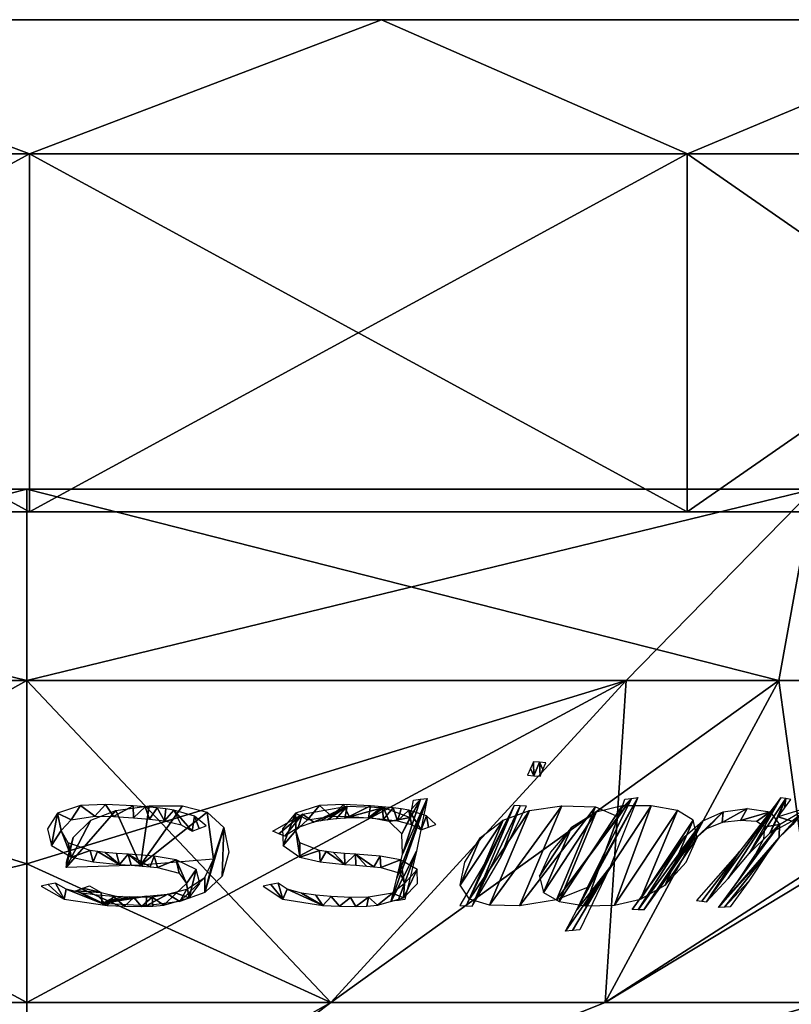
# Model space of a CAD drawing. Header units: millimetres. Extents: x -96 to 96, y -8 to 346.
# Tile 21 of 27: x 0 to 34, y 127 to 171. Entities that reach past the tile are written whole.
import ezdxf

# ---------------------------------------------------------------- set-up
doc = ezdxf.new("R2010")
doc.units = ezdxf.units.MM
doc.header["$LTSCALE"] = 65.185185
for name, color, linetype in [('340', 7, 'CONTINUOUS'), ('343', 7, 'CONTINUOUS'), ('344', 7, 'CONTINUOUS'), ('350', 7, 'CONTINUOUS'), ('352', 7, 'CONTINUOUS'), ('356', 7, 'CONTINUOUS'), ('368', 7, 'CONTINUOUS'), ('369', 7, 'CONTINUOUS'), ('370', 7, 'CONTINUOUS'), ('371', 7, 'CONTINUOUS'), ('375', 7, 'CONTINUOUS'), ('378', 7, 'CONTINUOUS'), ('379', 7, 'CONTINUOUS'), ('380', 7, 'CONTINUOUS'), ('381', 7, 'CONTINUOUS'), ('404', 7, 'CONTINUOUS'), ('405', 7, 'CONTINUOUS'), ('406', 7, 'CONTINUOUS'), ('407', 7, 'CONTINUOUS'), ('435', 7, 'CONTINUOUS'), ('436', 7, 'CONTINUOUS'), ('437', 7, 'CONTINUOUS'), ('438', 7, 'CONTINUOUS'), ('439', 7, 'CONTINUOUS'), ('440', 7, 'CONTINUOUS'), ('441', 7, 'CONTINUOUS'), ('442', 7, 'CONTINUOUS'), ('443', 7, 'CONTINUOUS'), ('444', 7, 'CONTINUOUS')]:
    doc.layers.add(name, color=color, linetype=linetype)

msp = doc.modelspace()

# ---------------------------------------------------------------- linework, layer by layer
at = {"layer": '340', "color": 7, "linetype": 'Continuous'}
for points in [[(-29.353, 165.469, 58.221), (-29.343, 165.469, 58.318), (0.116, 165.469, 65.203), (-29.353, 165.469, 58.221)], [(0.117, 165.469, -65.197), (-29.343, 165.469, -58.312), (-29.352, 165.469, -58.216), (0.117, 165.469, -65.197)], [(-29.343, 165.469, 58.318), (0.116, 165.469, 65.283), (0.116, 165.469, 65.203), (-29.343, 165.469, 58.318)], [(0.116, 165.469, -65.278), (-29.343, 165.469, -58.312), (0.117, 165.469, -65.197), (0.116, 165.469, -65.278)], [(0.116, 165.469, 65.283), (29.55, 165.469, 58.212), (0.116, 165.469, 65.203), (0.116, 165.469, 65.283)], [(0.116, 165.469, 65.203), (29.55, 165.469, 58.212), (29.56, 165.469, 58.116), (0.116, 165.469, 65.203)], [(29.55, 165.469, -58.207), (0.116, 165.469, -65.278), (0.117, 165.469, -65.197), (29.55, 165.469, -58.207)], [(29.561, 165.469, -58.11), (29.55, 165.469, -58.207), (0.117, 165.469, -65.197), (29.561, 165.469, -58.11)], [(29.55, 165.469, 58.212), (52.627, 165.469, 38.63), (29.56, 165.469, 58.116), (29.55, 165.469, 58.212)], [(52.627, 165.469, -38.624), (29.55, 165.469, -58.207), (29.561, 165.469, -58.11), (52.627, 165.469, -38.624)], [(52.627, 165.469, 38.63), (52.627, 165.469, 38.492), (29.56, 165.469, 58.116), (52.627, 165.469, 38.63)], [(52.627, 165.469, -38.487), (52.627, 165.469, -38.624), (29.561, 165.469, -58.11), (52.627, 165.469, -38.487)]]:
    msp.add_3dface(points, dxfattribs=at)
at = {"layer": '343', "color": 7, "linetype": 'Continuous'}
for points in [[(0.117, 165.469, -65.197), (-29.352, 165.469, -58.216), (-15.873, 171.469, -63.235), (0.117, 165.469, -65.197)], [(15.879, 171.469, -63.234), (0.117, 165.469, -65.197), (-15.873, 171.469, -63.235), (15.879, 171.469, -63.234)], [(29.561, 165.469, -58.11), (0.117, 165.469, -65.197), (15.879, 171.469, -63.234), (29.561, 165.469, -58.11)], [(43.865, 171.469, -48.235), (29.561, 165.469, -58.11), (15.879, 171.469, -63.234), (43.865, 171.469, -48.235)], [(52.627, 165.469, -38.487), (29.561, 165.469, -58.11), (43.865, 171.469, -48.235), (52.627, 165.469, -38.487)]]:
    msp.add_3dface(points, dxfattribs=at)
at = {"layer": '344', "color": 7, "linetype": 'Continuous'}
for points in [[(-29.353, 165.469, 58.221), (0.116, 165.469, 65.203), (-15.873, 171.469, 63.241), (-29.353, 165.469, 58.221)], [(-15.873, 171.469, 63.241), (0.116, 165.469, 65.203), (15.879, 171.469, 63.24), (-15.873, 171.469, 63.241)], [(0.116, 165.469, 65.203), (29.56, 165.469, 58.116), (15.879, 171.469, 63.24), (0.116, 165.469, 65.203)], [(15.879, 171.469, 63.24), (29.56, 165.469, 58.116), (43.865, 171.469, 48.24), (15.879, 171.469, 63.24)], [(29.56, 165.469, 58.116), (52.627, 165.469, 38.492), (43.865, 171.469, 48.24), (29.56, 165.469, 58.116)]]:
    msp.add_3dface(points, dxfattribs=at)
at = {"layer": '350', "color": 7, "linetype": 'Continuous'}
for points in [[(0.116, 165.469, 65.283), (-29.343, 165.469, 58.318), (0.116, 149.469, 65.284), (0.116, 165.469, 65.283)], [(0.116, 149.469, 65.284), (-29.343, 165.469, 58.318), (-29.34, 149.469, 58.319), (0.116, 149.469, 65.284)], [(29.55, 165.469, 58.212), (0.116, 165.469, 65.283), (29.548, 149.469, 58.214), (29.55, 165.469, 58.212)], [(29.548, 149.469, 58.214), (0.116, 165.469, 65.283), (0.116, 149.469, 65.284), (29.548, 149.469, 58.214)], [(52.627, 149.469, 38.63), (29.55, 165.469, 58.212), (29.548, 149.469, 58.214), (52.627, 149.469, 38.63)], [(52.627, 165.469, 38.63), (29.55, 165.469, 58.212), (52.627, 149.469, 38.63), (52.627, 165.469, 38.63)]]:
    msp.add_3dface(points, dxfattribs=at)
at = {"layer": '352', "color": 7, "linetype": 'Continuous'}
for points in [[(-29.343, 165.469, -58.312), (0.116, 165.469, -65.278), (-29.34, 149.469, -58.313), (-29.343, 165.469, -58.312)], [(-29.34, 149.469, -58.313), (0.116, 165.469, -65.278), (0.116, 149.469, -65.278), (-29.34, 149.469, -58.313)], [(0.116, 165.469, -65.278), (29.55, 165.469, -58.207), (0.116, 149.469, -65.278), (0.116, 165.469, -65.278)], [(0.116, 149.469, -65.278), (29.55, 165.469, -58.207), (29.548, 149.469, -58.208), (0.116, 149.469, -65.278)], [(29.55, 165.469, -58.207), (52.627, 165.469, -38.624), (29.548, 149.469, -58.208), (29.55, 165.469, -58.207)], [(52.627, 165.469, -38.624), (52.627, 149.469, -38.624), (29.548, 149.469, -58.208), (52.627, 165.469, -38.624)]]:
    msp.add_3dface(points, dxfattribs=at)
at = {"layer": '356', "color": 7, "linetype": 'Continuous'}
for points in [[(26.25, 165.469, -26.967), (25, 165.469, -28.217), (23.75, 165.469, -26.967), (26.25, 165.469, -26.967)], [(25, 165.469, -25.717), (26.25, 165.469, -26.967), (23.75, 165.469, -26.967), (25, 165.469, -25.717)]]:
    msp.add_3dface(points, dxfattribs=at)
at = {"layer": '368', "color": 7, "linetype": 'Continuous'}
for points in [[(5.25, 165.469, 42.004), (6.5, 165.469, 43.253), (7.75, 165.469, 42.003), (5.25, 165.469, 42.004)], [(6.5, 165.469, 40.753), (5.25, 165.469, 42.004), (7.75, 165.469, 42.003), (6.5, 165.469, 40.753)]]:
    msp.add_3dface(points, dxfattribs=at)
at = {"layer": '369', "color": 7, "linetype": 'Continuous'}
for points in [[(14.75, 165.469, -37.998), (16, 165.469, -36.747), (17.25, 165.469, -37.997), (14.75, 165.469, -37.998)], [(16, 165.469, -39.247), (14.75, 165.469, -37.998), (17.25, 165.469, -37.997), (16, 165.469, -39.247)]]:
    msp.add_3dface(points, dxfattribs=at)
at = {"layer": '370', "color": 7, "linetype": 'Continuous'}
for points in [[(16, 165.469, -16.748), (17.25, 165.469, -17.997), (14.75, 165.469, -17.997), (16, 165.469, -16.748)], [(14.75, 165.469, -17.997), (17.25, 165.469, -17.997), (16, 165.469, -19.247), (14.75, 165.469, -17.997)]]:
    msp.add_3dface(points, dxfattribs=at)
at = {"layer": '371', "color": 7, "linetype": 'Continuous'}
for points in [[(30.079, 165.469, -44.498), (28.43, 165.469, -46.147), (26.781, 165.469, -44.497), (30.079, 165.469, -44.498)], [(28.43, 165.469, -42.847), (30.079, 165.469, -44.498), (26.781, 165.469, -44.497), (28.43, 165.469, -42.847)]]:
    msp.add_3dface(points, dxfattribs=at)
at = {"layer": '375', "color": 7, "linetype": 'Continuous'}
for points in [[(7.782, 165.469, -9.027), (6.53, 165.469, -7.777), (9.03, 165.469, -7.777), (7.782, 165.469, -9.027)], [(9.03, 165.469, -7.777), (6.53, 165.469, -7.777), (7.782, 165.469, -6.528), (9.03, 165.469, -7.777)]]:
    msp.add_3dface(points, dxfattribs=at)
at = {"layer": '378', "color": 7, "linetype": 'Continuous'}
for points in [[(0, 141.926, -61.586), (-25.887, 127.521, -35.628), (-33.656, 141.926, -51.577), (0, 141.926, -61.586)], [(-25.887, 127.521, 35.634), (0, 127.521, 44.045), (-26.747, 141.926, 55.481), (-25.887, 127.521, 35.634)], [(-26.747, 141.926, 55.481), (0, 127.521, 44.045), (0, 133.714, 53.647), (-26.747, 141.926, 55.481)], [(0, 141.926, 61.592), (-26.747, 141.926, 55.481), (0, 133.714, 53.647), (0, 141.926, 61.592)], [(0, 133.714, -53.641), (-25.887, 127.521, -35.628), (0, 141.926, -61.586), (0, 133.714, -53.641)], [(0, 127.521, -44.039), (-25.887, 127.521, -35.628), (0, 133.714, -53.641), (0, 127.521, -44.039)]]:
    msp.add_3dface(points, dxfattribs=at)
at = {"layer": '379', "color": 7, "linetype": 'Continuous'}
for points in [[(0, 127.521, -44.039), (0, 133.714, -53.641), (26.827, 141.926, -55.437), (0, 127.521, -44.039)], [(0, 127.521, -44.039), (26.827, 141.926, -55.437), (13.61, 127.521, -41.884), (0, 127.521, -44.039)], [(0, 133.714, -53.641), (0, 141.926, -61.586), (26.827, 141.926, -55.437), (0, 133.714, -53.641)], [(0, 141.926, 61.592), (0, 133.714, 53.647), (13.61, 127.521, 41.889), (0, 141.926, 61.592)], [(0, 141.926, 61.592), (13.61, 127.521, 41.889), (33.656, 141.926, 51.583), (0, 141.926, 61.592)], [(13.61, 127.521, -41.884), (26.827, 141.926, -55.437), (25.887, 127.521, -35.628), (13.61, 127.521, -41.884)], [(13.61, 127.521, 41.889), (25.887, 127.521, 35.634), (33.656, 141.926, 51.583), (13.61, 127.521, 41.889)], [(48.295, 141.926, -38.217), (49.756, 141.926, -36.295), (25.887, 127.521, -35.628), (48.295, 141.926, -38.217)], [(25.887, 127.521, -35.628), (49.756, 141.926, -36.295), (35.631, 127.521, -25.884), (25.887, 127.521, -35.628)], [(26.827, 141.926, -55.437), (48.295, 141.926, -38.217), (25.887, 127.521, -35.628), (26.827, 141.926, -55.437)], [(25.887, 127.521, 35.634), (35.631, 127.521, 25.89), (33.656, 141.926, 51.583), (25.887, 127.521, 35.634)], [(33.656, 141.926, 51.583), (35.631, 127.521, 25.89), (56.411, 141.926, 24.722), (33.656, 141.926, 51.583)], [(0, 133.714, 53.647), (0, 127.521, 44.045), (13.61, 127.521, 41.889), (0, 133.714, 53.647)]]:
    msp.add_3dface(points, dxfattribs=at)
at = {"layer": '380', "color": 7, "linetype": 'Continuous'}
for points in [[(0, 150.469, 0.003), (-35.202, 150.469, -53.945), (-54.669, 150.469, -24.052), (0, 150.469, 0.003)], [(0, 150.469, -64.414), (-35.202, 150.469, -53.945), (0, 150.469, 0.003), (0, 150.469, -64.414)], [(35.202, 150.469, -53.945), (0, 150.469, -64.414), (54.669, 150.469, -24.052), (35.202, 150.469, -53.945)], [(54.669, 150.469, -24.052), (0, 150.469, -64.414), (0, 150.469, 0.003), (54.669, 150.469, -24.052)]]:
    msp.add_3dface(points, dxfattribs=at)
at = {"layer": '381', "color": 7, "linetype": 'Continuous'}
for points in [[(-35.202, 150.469, 53.951), (0, 150.469, 64.42), (-54.669, 150.469, 24.058), (-35.202, 150.469, 53.951)], [(-54.669, 150.469, 24.058), (0, 150.469, 64.42), (0, 150.469, 0.003), (-54.669, 150.469, 24.058)], [(0, 150.469, 64.42), (35.202, 150.469, 53.951), (0, 150.469, 0.003), (0, 150.469, 64.42)], [(0, 150.469, 0.003), (35.202, 150.469, 53.951), (54.669, 150.469, 24.058), (0, 150.469, 0.003)]]:
    msp.add_3dface(points, dxfattribs=at)
at = {"layer": '404', "color": 7, "linetype": 'Continuous'}
for points in [[(13.61, 127.521, 41.889), (0, 127.521, 44.045), (0, 117.246, 0.003), (13.61, 127.521, 41.889)], [(0, 117.246, 0.003), (0, 127.521, 44.045), (0, 119.849, 22.615), (0, 117.246, 0.003)], [(0, 127.521, -44.039), (13.61, 127.521, -41.884), (0, 119.849, -22.609), (0, 127.521, -44.039)], [(13.61, 127.521, -41.884), (25.887, 127.521, -35.628), (0, 117.246, 0.003), (13.61, 127.521, -41.884)], [(0, 119.849, -22.609), (13.61, 127.521, -41.884), (0, 117.246, 0.003), (0, 119.849, -22.609)], [(25.887, 127.521, -35.628), (35.631, 127.521, -25.884), (0, 117.246, 0.003), (25.887, 127.521, -35.628)], [(35.631, 127.521, -25.884), (41.887, 127.521, -13.607), (0, 117.246, 0.003), (35.631, 127.521, -25.884)], [(41.887, 127.521, -13.607), (44.042, 127.521, 0.003), (0, 117.246, 0.003), (41.887, 127.521, -13.607)], [(44.042, 127.521, 0.003), (41.887, 127.521, 13.613), (0, 117.246, 0.003), (44.042, 127.521, 0.003)], [(41.887, 127.521, 13.613), (35.631, 127.521, 25.89), (0, 117.246, 0.003), (41.887, 127.521, 13.613)], [(35.631, 127.521, 25.89), (25.887, 127.521, 35.634), (0, 117.246, 0.003), (35.631, 127.521, 25.89)], [(25.887, 127.521, 35.634), (13.61, 127.521, 41.889), (0, 117.246, 0.003), (25.887, 127.521, 35.634)]]:
    msp.add_3dface(points, dxfattribs=at)
at = {"layer": '405', "color": 7, "linetype": 'Continuous'}
for points in [[(-25.887, 127.521, 35.634), (-41.887, 127.521, 13.613), (0, 117.246, 0.003), (-25.887, 127.521, 35.634)], [(-41.887, 127.521, 13.613), (-41.887, 127.521, -13.607), (0, 117.246, 0.003), (-41.887, 127.521, 13.613)], [(-41.887, 127.521, -13.607), (-25.887, 127.521, -35.628), (0, 117.246, 0.003), (-41.887, 127.521, -13.607)], [(0, 127.521, 44.045), (-25.887, 127.521, 35.634), (0, 119.849, 22.615), (0, 127.521, 44.045)], [(-25.887, 127.521, 35.634), (0, 117.246, 0.003), (0, 119.849, 22.615), (-25.887, 127.521, 35.634)], [(-25.887, 127.521, -35.628), (0, 127.521, -44.039), (0, 117.246, 0.003), (-25.887, 127.521, -35.628)], [(0, 127.521, -44.039), (0, 119.849, -22.609), (0, 117.246, 0.003), (0, 127.521, -44.039)]]:
    msp.add_3dface(points, dxfattribs=at)
at = {"layer": '406', "color": 7, "linetype": 'Continuous'}
for points in [[(-33.656, 141.926, -51.577), (-35.202, 150.469, -53.945), (0, 150.469, -64.414), (-33.656, 141.926, -51.577)], [(0, 141.926, -61.586), (-33.656, 141.926, -51.577), (0, 150.469, -64.414), (0, 141.926, -61.586)], [(26.827, 141.926, -55.437), (0, 141.926, -61.586), (35.202, 150.469, -53.945), (26.827, 141.926, -55.437)], [(0, 141.926, -61.586), (0, 150.469, -64.414), (35.202, 150.469, -53.945), (0, 141.926, -61.586)], [(48.295, 141.926, -38.217), (26.827, 141.926, -55.437), (35.202, 150.469, -53.945), (48.295, 141.926, -38.217)]]:
    msp.add_3dface(points, dxfattribs=at)
at = {"layer": '407', "color": 7, "linetype": 'Continuous'}
for points in [[(-26.747, 141.926, 55.481), (0, 141.926, 61.592), (-35.202, 150.469, 53.951), (-26.747, 141.926, 55.481)], [(0, 141.926, 61.592), (0, 150.469, 64.42), (-35.202, 150.469, 53.951), (0, 141.926, 61.592)], [(0, 141.926, 61.592), (33.656, 141.926, 51.583), (0, 150.469, 64.42), (0, 141.926, 61.592)], [(33.656, 141.926, 51.583), (35.202, 150.469, 53.951), (0, 150.469, 64.42), (33.656, 141.926, 51.583)], [(33.656, 141.926, 51.583), (56.411, 141.926, 24.722), (35.202, 150.469, 53.951), (33.656, 141.926, 51.583)]]:
    msp.add_3dface(points, dxfattribs=at)
at = {"layer": '435', "color": 7, "linetype": 'Continuous'}
for points in [[(30.423, 132.019, 41.715), (31.388, 133.064, 42.705), (33.74, 136.678, 46.051), (30.423, 132.019, 41.715)], [(31.912, 134.282, 44.156), (30.423, 132.019, 41.715), (33.74, 136.678, 46.051), (31.912, 134.282, 44.156)], [(31.388, 133.064, 42.705), (32.332, 134.178, 43.696), (33.74, 136.678, 46.051), (31.388, 133.064, 42.705)], [(33.74, 136.678, 46.051), (32.332, 134.178, 43.696), (33.963, 136.638, 45.837), (33.74, 136.678, 46.051)], [(32.332, 134.178, 43.696), (33.254, 135.09, 44.311), (33.963, 136.638, 45.837), (32.332, 134.178, 43.696)], [(33.963, 136.638, 45.837), (33.254, 135.09, 44.311), (33.62, 135.821, 45.032), (33.963, 136.638, 45.837)], [(33.906, 136.208, 45.328), (33.963, 136.638, 45.837), (33.62, 135.821, 45.032), (33.906, 136.208, 45.328)], [(34.187, 136.599, 45.621), (33.963, 136.638, 45.837), (33.906, 136.208, 45.328), (34.187, 136.599, 45.621)], [(33.62, 135.821, 45.032), (34.238, 135.635, 44.312), (35.029, 136.259, 44.533), (33.62, 135.821, 45.032)], [(33.254, 135.09, 44.311), (34.238, 135.635, 44.312), (33.62, 135.821, 45.032), (33.254, 135.09, 44.311)], [(29.976, 132.084, 42.145), (30.202, 132.05, 41.927), (31.912, 134.282, 44.156), (29.976, 132.084, 42.145)], [(30.202, 132.05, 41.927), (30.423, 132.019, 41.715), (31.912, 134.282, 44.156), (30.202, 132.05, 41.927)]]:
    msp.add_3dface(points, dxfattribs=at)
at = {"layer": '436', "color": 7, "linetype": 'Continuous'}
for points in [[(23.817, 132.038, 45.837), (24.989, 131.84, 44.9), (26.639, 136.311, 50.068), (23.817, 132.038, 45.837)], [(25.477, 136.033, 50.343), (23.817, 132.038, 45.837), (26.639, 136.311, 50.068), (25.477, 136.033, 50.343)], [(24.989, 131.84, 44.9), (26.298, 131.866, 44.188), (27.947, 136.314, 49.353), (24.989, 131.84, 44.9)], [(26.639, 136.311, 50.068), (24.989, 131.84, 44.9), (27.947, 136.314, 49.353), (26.639, 136.311, 50.068)], [(27.947, 136.314, 49.353), (26.298, 131.866, 44.188), (29.12, 136.102, 48.412), (27.947, 136.314, 49.353)], [(26.298, 131.866, 44.188), (27.464, 132.141, 43.914), (29.12, 136.102, 48.412), (26.298, 131.866, 44.188)], [(29.12, 136.102, 48.412), (27.464, 132.141, 43.914), (29.815, 135.675, 47.453), (29.12, 136.102, 48.412)], [(23.122, 132.441, 46.794), (23.817, 132.038, 45.837), (25.477, 136.033, 50.343), (23.122, 132.441, 46.794)], [(24.368, 135.341, 50.063), (23.122, 132.441, 46.794), (25.477, 136.033, 50.343), (24.368, 135.341, 50.063)], [(27.464, 132.141, 43.914), (28.57, 132.767, 44.188), (29.815, 135.675, 47.453), (27.464, 132.141, 43.914)], [(29.815, 135.675, 47.453), (28.57, 132.767, 44.188), (29.992, 134.903, 46.333), (29.815, 135.675, 47.453)], [(22.947, 133.167, 47.918), (23.122, 132.441, 46.794), (24.368, 135.341, 50.063), (22.947, 133.167, 47.918)], [(23.441, 134.249, 49.137), (22.947, 133.167, 47.918), (24.368, 135.341, 50.063), (23.441, 134.249, 49.137)], [(28.57, 132.767, 44.188), (29.501, 133.795, 45.112), (29.992, 134.903, 46.333), (28.57, 132.767, 44.188)]]:
    msp.add_3dface(points, dxfattribs=at)
at = {"layer": '437', "color": 7, "linetype": 'Continuous'}
for points in [[(19.655, 131.84, 47.478), (19.93, 131.823, 47.337), (21.804, 136.336, 52.382), (19.655, 131.84, 47.478)], [(20.609, 133.967, 50.029), (19.655, 131.84, 47.478), (21.804, 136.336, 52.382), (20.609, 133.967, 50.029)], [(21.804, 136.336, 52.382), (19.93, 131.823, 47.337), (22.08, 136.313, 52.241), (21.804, 136.336, 52.382)], [(19.93, 131.823, 47.337), (21.176, 133.96, 49.784), (22.08, 136.313, 52.241), (19.93, 131.823, 47.337)], [(21.176, 133.96, 49.784), (22.357, 136.293, 52.1), (22.08, 136.313, 52.241), (21.176, 133.96, 49.784)], [(19.379, 131.858, 47.618), (19.655, 131.84, 47.478), (20.609, 133.967, 50.029), (19.379, 131.858, 47.618)]]:
    msp.add_3dface(points, dxfattribs=at)
at = {"layer": '438', "color": 7, "linetype": 'Continuous'}
for points in [[(22.544, 137.982, 53.836), (22.69, 137.658, 53.439), (22.673, 138.286, 54.09), (22.544, 137.982, 53.836)], [(22.673, 138.286, 54.09), (22.69, 137.658, 53.439), (22.95, 138.262, 53.949), (22.673, 138.286, 54.09)], [(22.69, 137.658, 53.439), (22.966, 137.636, 53.298), (22.95, 138.262, 53.949), (22.69, 137.658, 53.439)], [(23.097, 137.937, 53.554), (23.226, 138.24, 53.808), (22.95, 138.262, 53.949), (23.097, 137.937, 53.554)], [(22.966, 137.636, 53.298), (23.097, 137.937, 53.554), (22.95, 138.262, 53.949), (22.966, 137.636, 53.298)], [(22.413, 137.681, 53.58), (22.69, 137.658, 53.439), (22.544, 137.982, 53.836), (22.413, 137.681, 53.58)]]:
    msp.add_3dface(points, dxfattribs=at)
at = {"layer": '439', "color": 7, "linetype": 'Continuous'}
for points in [[(13.104, 136.337, 55.206), (12.026, 135.985, 55.075), (12.565, 135.682, 54.623), (13.104, 136.337, 55.206)], [(13.633, 135.852, 54.553), (13.104, 136.337, 55.206), (12.565, 135.682, 54.623), (13.633, 135.852, 54.553)], [(14.173, 136.377, 54.985), (13.104, 136.337, 55.206), (13.633, 135.852, 54.553), (14.173, 136.377, 54.985)], [(14.428, 135.834, 54.329), (14.173, 136.377, 54.985), (13.633, 135.852, 54.553), (14.428, 135.834, 54.329)], [(15.375, 136.313, 54.592), (14.173, 136.377, 54.985), (14.428, 135.834, 54.329), (15.375, 136.313, 54.592)], [(15.283, 135.78, 54.035), (15.375, 136.313, 54.592), (14.428, 135.834, 54.329), (15.283, 135.78, 54.035)], [(15.897, 136.271, 54.397), (15.375, 136.313, 54.592), (15.283, 135.78, 54.035), (15.897, 136.271, 54.397)], [(15.965, 135.724, 53.774), (15.897, 136.271, 54.397), (15.283, 135.78, 54.035), (15.965, 135.724, 53.774)], [(16.397, 136.222, 54.194), (15.897, 136.271, 54.397), (15.965, 135.724, 53.774), (16.397, 136.222, 54.194)], [(16.593, 135.64, 53.49), (16.397, 136.222, 54.194), (15.965, 135.724, 53.774), (16.593, 135.64, 53.49)], [(16.759, 136.178, 54.035), (16.397, 136.222, 54.194), (16.593, 135.64, 53.49), (16.759, 136.178, 54.035)], [(17.098, 136.123, 53.87), (16.759, 136.178, 54.035), (16.593, 135.64, 53.49), (17.098, 136.123, 53.87)], [(17.222, 135.482, 53.111), (17.098, 136.123, 53.87), (16.593, 135.64, 53.49), (17.222, 135.482, 53.111)], [(17.89, 135.868, 53.328), (17.098, 136.123, 53.87), (17.646, 135.24, 52.692), (17.89, 135.868, 53.328)], [(17.646, 135.24, 52.692), (17.098, 136.123, 53.87), (17.222, 135.482, 53.111), (17.646, 135.24, 52.692)], [(11.449, 135.29, 54.433), (11.465, 134.542, 53.569), (12.026, 135.985, 55.075), (11.449, 135.29, 54.433)], [(12.026, 135.985, 55.075), (11.465, 134.542, 53.569), (12.032, 135.216, 54.223), (12.026, 135.985, 55.075)], [(12.565, 135.682, 54.623), (12.026, 135.985, 55.075), (12.032, 135.216, 54.223), (12.565, 135.682, 54.623)], [(17.978, 135.358, 52.716), (17.89, 135.868, 53.328), (17.646, 135.24, 52.692), (17.978, 135.358, 52.716)], [(18.31, 135.477, 52.74), (17.89, 135.868, 53.328), (17.978, 135.358, 52.716), (18.31, 135.477, 52.74)], [(11.465, 134.542, 53.569), (12.213, 134.017, 52.774), (12.032, 135.216, 54.223), (11.465, 134.542, 53.569)], [(12.032, 135.216, 54.223), (12.213, 134.017, 52.774), (12.214, 134.664, 53.546), (12.032, 135.216, 54.223)], [(12.214, 134.664, 53.546), (12.213, 134.017, 52.774), (13.095, 134.324, 52.934), (12.214, 134.664, 53.546)], [(13.095, 134.324, 52.934), (12.213, 134.017, 52.774), (13.12, 133.808, 52.297), (13.095, 134.324, 52.934)], [(13.403, 134.272, 52.794), (13.095, 134.324, 52.934), (13.12, 133.808, 52.297), (13.403, 134.272, 52.794)], [(14.227, 133.691, 51.861), (13.403, 134.272, 52.794), (13.12, 133.808, 52.297), (14.227, 133.691, 51.861)], [(13.728, 134.231, 52.66), (13.403, 134.272, 52.794), (14.227, 133.691, 51.861), (13.728, 134.231, 52.66)], [(14.21, 134.184, 52.476), (13.728, 134.231, 52.66), (14.227, 133.691, 51.861), (14.21, 134.184, 52.476)], [(14.708, 134.149, 52.295), (14.21, 134.184, 52.476), (14.227, 133.691, 51.861), (14.708, 134.149, 52.295)], [(14.722, 133.657, 51.679), (14.708, 134.149, 52.295), (14.227, 133.691, 51.861), (14.722, 133.657, 51.679)], [(15.811, 134.058, 51.859), (14.708, 134.149, 52.295), (15.529, 133.59, 51.357), (15.811, 134.058, 51.859)], [(15.529, 133.59, 51.357), (14.708, 134.149, 52.295), (15.205, 133.619, 51.49), (15.529, 133.59, 51.357)], [(15.205, 133.619, 51.49), (14.708, 134.149, 52.295), (14.722, 133.657, 51.679), (15.205, 133.619, 51.49)], [(15.837, 133.553, 51.215), (15.811, 134.058, 51.859), (15.529, 133.59, 51.357), (15.837, 133.553, 51.215)], [(16.72, 133.902, 51.379), (15.811, 134.058, 51.859), (15.837, 133.553, 51.215), (16.72, 133.902, 51.379)], [(16.711, 133.304, 50.613), (16.72, 133.902, 51.379), (15.837, 133.553, 51.215), (16.711, 133.304, 50.613)], [(16.908, 132.842, 49.931), (16.72, 133.902, 51.379), (16.711, 133.304, 50.613), (16.908, 132.842, 49.931)], [(17.469, 133.471, 50.575), (16.72, 133.902, 51.379), (16.908, 132.842, 49.931), (17.469, 133.471, 50.575)], [(17.486, 132.836, 49.723), (17.469, 133.471, 50.575), (16.862, 132.201, 49.059), (17.486, 132.836, 49.723)], [(16.862, 132.201, 49.059), (17.469, 133.471, 50.575), (16.908, 132.842, 49.931), (16.862, 132.201, 49.059)], [(10.582, 132.724, 51.488), (11.451, 132.141, 50.514), (10.914, 132.79, 51.506), (10.582, 132.724, 51.488)], [(10.914, 132.79, 51.506), (11.451, 132.141, 50.514), (11.246, 132.858, 51.524), (10.914, 132.79, 51.506)], [(11.246, 132.858, 51.524), (11.451, 132.141, 50.514), (11.648, 132.59, 51.079), (11.246, 132.858, 51.524)], [(11.451, 132.141, 50.514), (13.244, 131.86, 49.678), (11.648, 132.59, 51.079), (11.451, 132.141, 50.514)], [(11.648, 132.59, 51.079), (13.244, 131.86, 49.678), (12.297, 132.408, 50.681), (11.648, 132.59, 51.079)], [(16.367, 132.415, 49.526), (16.862, 132.201, 49.059), (16.908, 132.842, 49.931), (16.367, 132.415, 49.526)], [(12.297, 132.408, 50.681), (13.244, 131.86, 49.678), (12.932, 132.315, 50.395), (12.297, 132.408, 50.681)], [(12.932, 132.315, 50.395), (13.244, 131.86, 49.678), (13.624, 132.256, 50.131), (12.932, 132.315, 50.395)], [(13.244, 131.86, 49.678), (13.99, 131.821, 49.417), (13.624, 132.256, 50.131), (13.244, 131.86, 49.678)], [(13.624, 132.256, 50.131), (13.99, 131.821, 49.417), (14.486, 132.217, 49.834), (13.624, 132.256, 50.131)], [(13.99, 131.821, 49.417), (14.716, 131.809, 49.189), (14.486, 132.217, 49.834), (13.99, 131.821, 49.417)], [(14.486, 132.217, 49.834), (14.716, 131.809, 49.189), (15.284, 132.224, 49.605), (14.486, 132.217, 49.834)], [(14.716, 131.809, 49.189), (15.214, 131.824, 49.058), (15.284, 132.224, 49.605), (14.716, 131.809, 49.189)], [(15.214, 131.824, 49.058), (15.688, 131.866, 48.97), (15.284, 132.224, 49.605), (15.214, 131.824, 49.058)], [(15.284, 132.224, 49.605), (15.688, 131.866, 48.97), (16.367, 132.415, 49.526), (15.284, 132.224, 49.605)], [(15.688, 131.866, 48.97), (16.862, 132.201, 49.059), (16.367, 132.415, 49.526), (15.688, 131.866, 48.97)]]:
    msp.add_3dface(points, dxfattribs=at)
at = {"layer": '440', "color": 7, "linetype": 'Continuous'}
for points in [[(2.408, 136.337, 56.689), (1.374, 135.985, 56.356), (1.989, 135.682, 56.015), (2.408, 136.337, 56.689)], [(3.05, 135.852, 56.148), (2.408, 136.337, 56.689), (1.989, 135.682, 56.015), (3.05, 135.852, 56.148)], [(3.52, 136.376, 56.672), (2.408, 136.337, 56.689), (3.05, 135.852, 56.148), (3.52, 136.376, 56.672)], [(3.873, 135.834, 56.079), (3.52, 136.376, 56.672), (3.05, 135.852, 56.148), (3.873, 135.834, 56.079)], [(4.754, 136.313, 56.516), (3.52, 136.376, 56.672), (3.873, 135.834, 56.079), (4.754, 136.313, 56.516)], [(4.769, 135.78, 55.952), (4.754, 136.313, 56.516), (3.873, 135.834, 56.079), (4.769, 135.78, 55.952)], [(5.303, 136.271, 56.424), (4.754, 136.313, 56.516), (4.769, 135.78, 55.952), (5.303, 136.271, 56.424)], [(5.488, 135.724, 55.825), (5.303, 136.271, 56.424), (4.769, 135.78, 55.952), (5.488, 135.724, 55.825)], [(5.832, 136.222, 56.32), (5.303, 136.271, 56.424), (5.488, 135.724, 55.825), (5.832, 136.222, 56.32)], [(6.158, 135.64, 55.665), (5.832, 136.222, 56.32), (5.488, 135.724, 55.825), (6.158, 135.64, 55.665)], [(6.218, 136.178, 56.232), (5.832, 136.222, 56.32), (6.158, 135.64, 55.665), (6.218, 136.178, 56.232)], [(6.582, 136.123, 56.133), (6.218, 136.178, 56.232), (6.158, 135.64, 55.665), (6.582, 136.123, 56.133)], [(6.902, 135.464, 55.386), (6.582, 136.123, 56.133), (6.158, 135.64, 55.665), (6.902, 135.464, 55.386)], [(7.508, 135.847, 55.722), (6.582, 136.123, 56.133), (7.403, 135.187, 55.014), (7.508, 135.847, 55.722)], [(7.403, 135.187, 55.014), (6.582, 136.123, 56.133), (6.902, 135.464, 55.386), (7.403, 135.187, 55.014)], [(0.929, 135.29, 55.616), (1.109, 134.542, 54.771), (1.374, 135.985, 56.356), (0.929, 135.29, 55.616)], [(1.374, 135.985, 56.356), (1.109, 134.542, 54.771), (1.542, 135.216, 55.52), (1.374, 135.985, 56.356)], [(1.989, 135.682, 56.015), (1.374, 135.985, 56.356), (1.542, 135.216, 55.52), (1.989, 135.682, 56.015)], [(7.716, 135.301, 55.098), (7.508, 135.847, 55.722), (7.403, 135.187, 55.014), (7.716, 135.301, 55.098)], [(8.028, 135.416, 55.181), (7.508, 135.847, 55.722), (7.716, 135.301, 55.098), (8.028, 135.416, 55.181)], [(1.109, 134.542, 54.771), (1.993, 134.017, 54.132), (1.542, 135.216, 55.52), (1.109, 134.542, 54.771)], [(1.542, 135.216, 55.52), (1.993, 134.017, 54.132), (1.849, 134.664, 54.89), (1.542, 135.216, 55.52)], [(1.849, 134.664, 54.89), (1.993, 134.017, 54.132), (2.829, 134.324, 54.456), (1.849, 134.664, 54.89)], [(2.829, 134.324, 54.456), (1.993, 134.017, 54.132), (2.967, 133.81, 53.838), (2.829, 134.324, 54.456)], [(3.158, 134.272, 54.377), (2.829, 134.324, 54.456), (2.967, 133.81, 53.838), (3.158, 134.272, 54.377)], [(4.144, 133.691, 53.617), (3.158, 134.272, 54.377), (2.967, 133.81, 53.838), (4.144, 133.691, 53.617)], [(3.502, 134.231, 54.307), (3.158, 134.272, 54.377), (4.144, 133.691, 53.617), (3.502, 134.231, 54.307)], [(4.01, 134.184, 54.218), (3.502, 134.231, 54.307), (4.144, 133.691, 53.617), (4.01, 134.184, 54.218)], [(4.534, 134.149, 54.135), (4.01, 134.184, 54.218), (4.144, 133.691, 53.617), (4.534, 134.149, 54.135)], [(4.664, 133.657, 53.532), (4.534, 134.149, 54.135), (4.144, 133.691, 53.617), (4.664, 133.657, 53.532)], [(5.7, 134.058, 53.916), (4.534, 134.149, 54.135), (5.518, 133.59, 53.369), (5.7, 134.058, 53.916)], [(5.518, 133.59, 53.369), (4.534, 134.149, 54.135), (5.175, 133.619, 53.439), (5.518, 133.59, 53.369)], [(5.175, 133.619, 53.439), (4.534, 134.149, 54.135), (4.664, 133.657, 53.532), (5.175, 133.619, 53.439)], [(5.847, 133.553, 53.289), (5.7, 134.058, 53.916), (5.518, 133.59, 53.369), (5.847, 133.553, 53.289)], [(6.683, 133.902, 53.616), (5.7, 134.058, 53.916), (5.847, 133.553, 53.289), (6.683, 133.902, 53.616)], [(6.82, 133.304, 52.863), (6.683, 133.902, 53.616), (5.847, 133.553, 53.289), (6.82, 133.304, 52.863)], [(7.571, 133.471, 52.969), (6.683, 133.902, 53.616), (7.142, 132.842, 52.23), (7.571, 133.471, 52.969)], [(7.142, 132.842, 52.23), (6.683, 133.902, 53.616), (6.82, 133.304, 52.863), (7.142, 132.842, 52.23)], [(7.262, 132.201, 51.366), (7.571, 133.471, 52.969), (7.142, 132.842, 52.23), (7.262, 132.201, 51.366)], [(7.749, 132.836, 52.136), (7.571, 133.471, 52.969), (7.262, 132.201, 51.366), (7.749, 132.836, 52.136)], [(0.636, 132.724, 52.56), (1.675, 132.141, 51.768), (0.958, 132.79, 52.641), (0.636, 132.724, 52.56)], [(0.958, 132.79, 52.641), (1.675, 132.141, 51.768), (1.28, 132.858, 52.722), (0.958, 132.79, 52.641)], [(1.28, 132.858, 52.722), (1.675, 132.141, 51.768), (1.761, 132.59, 52.36), (1.28, 132.858, 52.722)], [(1.675, 132.141, 51.768), (3.592, 131.86, 51.287), (1.761, 132.59, 52.36), (1.675, 132.141, 51.768)], [(1.761, 132.59, 52.36), (3.592, 131.86, 51.287), (2.472, 132.408, 52.093), (1.761, 132.59, 52.36)], [(6.688, 132.415, 51.73), (7.262, 132.201, 51.366), (7.142, 132.842, 52.23), (6.688, 132.415, 51.73)], [(2.472, 132.408, 52.093), (3.592, 131.86, 51.287), (3.15, 132.315, 51.933), (2.472, 132.408, 52.093)], [(3.15, 132.315, 51.933), (3.592, 131.86, 51.287), (3.879, 132.256, 51.805), (3.15, 132.315, 51.933)], [(3.592, 131.86, 51.287), (4.374, 131.821, 51.173), (3.879, 132.256, 51.805), (3.592, 131.86, 51.287)], [(3.879, 132.256, 51.805), (4.374, 131.821, 51.173), (4.782, 132.217, 51.676), (3.879, 132.256, 51.805)], [(4.374, 131.821, 51.173), (5.13, 131.809, 51.087), (4.782, 132.217, 51.676), (4.374, 131.821, 51.173)], [(4.782, 132.217, 51.676), (5.13, 131.809, 51.087), (5.609, 132.224, 51.603), (4.782, 132.217, 51.676)], [(5.13, 131.809, 51.087), (5.644, 131.824, 51.052), (5.609, 132.224, 51.603), (5.13, 131.809, 51.087)], [(5.609, 132.224, 51.603), (6.126, 131.866, 51.055), (6.688, 132.415, 51.73), (5.609, 132.224, 51.603)], [(5.644, 131.824, 51.052), (6.126, 131.866, 51.055), (5.609, 132.224, 51.603), (5.644, 131.824, 51.052)], [(6.126, 131.866, 51.055), (7.262, 132.201, 51.366), (6.688, 132.415, 51.73), (6.126, 131.866, 51.055)]]:
    msp.add_3dface(points, dxfattribs=at)
at = {"layer": '441', "color": 7, "linetype": 'Continuous'}
for points in [[(2.864, 135.672, -55.96), (3.98, 136.101, -56.349), (1.761, 133.559, -53.581), (2.864, 135.672, -55.96)], [(1.761, 133.559, -53.581), (3.98, 136.101, -56.349), (5.081, 133.663, -53.495), (1.761, 133.559, -53.581)], [(3.98, 136.101, -56.349), (5.482, 136.314, -56.445), (5.081, 133.663, -53.495), (3.98, 136.101, -56.349)], [(5.482, 136.314, -56.445), (6.963, 136.311, -56.279), (5.081, 133.663, -53.495), (5.482, 136.314, -56.445)], [(6.963, 136.311, -56.279), (8.072, 136.033, -55.836), (5.081, 133.663, -53.495), (6.963, 136.311, -56.279)], [(2.076, 134.9, -55.145), (2.864, 135.672, -55.96), (1.761, 133.559, -53.581), (2.076, 134.9, -55.145)], [(5.081, 133.663, -53.495), (8.072, 136.033, -55.836), (8.358, 133.932, -53.411), (5.081, 133.663, -53.495)], [(8.072, 136.033, -55.836), (8.819, 135.341, -54.97), (8.358, 133.932, -53.411), (8.072, 136.033, -55.836)], [(8.748, 133.168, -52.4), (7.959, 132.442, -51.58), (8.819, 135.341, -54.97), (8.748, 133.168, -52.4)], [(8.819, 135.341, -54.97), (7.959, 132.442, -51.58), (8.358, 133.932, -53.411), (8.819, 135.341, -54.97)], [(9.046, 134.249, -53.679), (8.748, 133.168, -52.4), (8.819, 135.341, -54.97), (9.046, 134.249, -53.679)], [(1.779, 133.677, -53.724), (2.076, 134.9, -55.145), (1.761, 133.559, -53.581), (1.779, 133.677, -53.724)], [(1.773, 133.795, -53.867), (2.076, 134.9, -55.145), (1.779, 133.677, -53.724), (1.773, 133.795, -53.867)], [(8.358, 133.932, -53.411), (7.959, 132.442, -51.58), (7.964, 133.109, -52.449), (8.358, 133.932, -53.411)], [(7.959, 132.442, -51.58), (6.842, 132.038, -51.195), (7.964, 133.109, -52.449), (7.959, 132.442, -51.58)], [(7.964, 133.109, -52.449), (6.842, 132.038, -51.195), (7.162, 132.585, -51.887), (7.964, 133.109, -52.449)], [(3.321, 132.432, -52.071), (2.195, 132.519, -52.246), (2.5, 132.626, -52.372), (3.321, 132.432, -52.071)], [(2.804, 132.735, -52.498), (3.321, 132.432, -52.071), (2.5, 132.626, -52.372), (2.804, 132.735, -52.498)], [(7.162, 132.585, -51.887), (6.842, 132.038, -51.195), (6.303, 132.37, -51.712), (7.162, 132.585, -51.887)], [(3.376, 131.947, -51.417), (2.195, 132.519, -52.246), (3.321, 132.432, -52.071), (3.376, 131.947, -51.417)], [(3.998, 132.277, -51.818), (3.376, 131.947, -51.417), (3.321, 132.432, -52.071), (3.998, 132.277, -51.818)], [(4.28, 132.256, -51.767), (3.376, 131.947, -51.417), (3.998, 132.277, -51.818), (4.28, 132.256, -51.767)], [(5.344, 131.84, -51.101), (3.376, 131.947, -51.417), (5.356, 132.271, -51.688), (5.344, 131.84, -51.101)], [(5.356, 132.271, -51.688), (3.376, 131.947, -51.417), (4.96, 132.253, -51.703), (5.356, 132.271, -51.688)], [(4.584, 132.248, -51.73), (3.376, 131.947, -51.417), (4.28, 132.256, -51.767), (4.584, 132.248, -51.73)], [(4.96, 132.253, -51.703), (3.376, 131.947, -51.417), (4.584, 132.248, -51.73), (4.96, 132.253, -51.703)], [(6.842, 132.038, -51.195), (5.344, 131.84, -51.101), (6.303, 132.37, -51.712), (6.842, 132.038, -51.195)], [(6.303, 132.37, -51.712), (5.344, 131.84, -51.101), (5.356, 132.271, -51.688), (6.303, 132.37, -51.712)]]:
    msp.add_3dface(points, dxfattribs=at)
at = {"layer": '442', "color": 7, "linetype": 'Continuous'}
for points in [[(16.304, 132.056, -49.035), (16.553, 133.073, -50.354), (17.919, 136.65, -54.169), (16.304, 132.056, -49.035)], [(17.433, 134.283, -51.612), (16.304, 132.056, -49.035), (17.919, 136.65, -54.169), (17.433, 134.283, -51.612)], [(16.553, 133.073, -50.354), (16.809, 134.155, -51.66), (17.919, 136.65, -54.169), (16.553, 133.073, -50.354)], [(17.615, 136.611, -54.227), (16.809, 134.155, -51.66), (16.779, 135.067, -52.768), (17.615, 136.611, -54.227)], [(17.157, 135.796, -53.482), (17.615, 136.611, -54.227), (16.779, 135.067, -52.768), (17.157, 135.796, -53.482)], [(17.919, 136.65, -54.169), (16.809, 134.155, -51.66), (17.615, 136.611, -54.227), (17.919, 136.65, -54.169)], [(17.234, 136.183, -53.886), (17.615, 136.611, -54.227), (17.157, 135.796, -53.482), (17.234, 136.183, -53.886)], [(17.31, 136.574, -54.285), (17.615, 136.611, -54.227), (17.234, 136.183, -53.886), (17.31, 136.574, -54.285)], [(12.338, 135.946, -54.958), (14.343, 136.299, -54.851), (12.851, 135.59, -54.448), (12.338, 135.946, -54.958)], [(12.851, 135.59, -54.448), (14.343, 136.299, -54.851), (13.143, 135.648, -54.443), (12.851, 135.59, -54.448)], [(13.143, 135.648, -54.443), (14.343, 136.299, -54.851), (13.45, 135.691, -54.416), (13.143, 135.648, -54.443)], [(13.45, 135.691, -54.416), (14.343, 136.299, -54.851), (13.839, 135.732, -54.364), (13.45, 135.691, -54.416)], [(13.839, 135.732, -54.364), (14.343, 136.299, -54.851), (14.237, 135.763, -54.295), (13.839, 135.732, -54.364)], [(14.343, 136.299, -54.851), (15.955, 136.238, -54.338), (14.237, 135.763, -54.295), (14.343, 136.299, -54.851)], [(14.237, 135.763, -54.295), (15.955, 136.238, -54.338), (15.358, 135.778, -54.006), (14.237, 135.763, -54.295)], [(15.358, 135.778, -54.006), (15.955, 136.238, -54.338), (16.213, 135.614, -53.571), (15.358, 135.778, -54.006)], [(15.955, 136.238, -54.338), (17.157, 135.796, -53.482), (16.213, 135.614, -53.571), (15.955, 136.238, -54.338)], [(11.012, 135.182, -54.396), (12.338, 135.946, -54.958), (11.275, 135.07, -54.215), (11.012, 135.182, -54.396)], [(11.275, 135.07, -54.215), (12.338, 135.946, -54.958), (11.54, 134.96, -54.033), (11.275, 135.07, -54.215)], [(11.54, 134.96, -54.033), (12.338, 135.946, -54.958), (12.149, 135.353, -54.345), (11.54, 134.96, -54.033)], [(12.149, 135.353, -54.345), (12.338, 135.946, -54.958), (12.851, 135.59, -54.448), (12.149, 135.353, -54.345)], [(16.213, 135.614, -53.571), (17.157, 135.796, -53.482), (16.779, 135.067, -52.768), (16.213, 135.614, -53.571)], [(16.611, 132.087, -48.977), (16.304, 132.056, -49.035), (17.433, 134.283, -51.612), (16.611, 132.087, -48.977)], [(16.918, 132.12, -48.918), (16.611, 132.087, -48.977), (17.433, 134.283, -51.612), (16.918, 132.12, -48.918)]]:
    msp.add_3dface(points, dxfattribs=at)
at = {"layer": '443', "color": 7, "linetype": 'Continuous'}
for points in [[(26.475, 135.829, -49.575), (27.057, 136.647, -50.23), (23.699, 132.114, -46.008), (26.475, 135.829, -49.575)], [(23.699, 132.114, -46.008), (27.057, 136.647, -50.23), (25.092, 132.663, -46.093), (23.699, 132.114, -46.008)], [(25.092, 132.663, -46.093), (27.346, 136.688, -50.12), (24.608, 131.66, -44.82), (25.092, 132.663, -46.093)], [(24.608, 131.66, -44.82), (27.346, 136.688, -50.12), (26.095, 133.56, -46.831), (24.608, 131.66, -44.82)], [(27.057, 136.647, -50.23), (27.346, 136.688, -50.12), (25.092, 132.663, -46.093), (27.057, 136.647, -50.23)], [(26.621, 136.217, -49.96), (27.057, 136.647, -50.23), (26.475, 135.829, -49.575), (26.621, 136.217, -49.96)], [(26.766, 136.609, -50.34), (27.057, 136.647, -50.23), (26.621, 136.217, -49.96), (26.766, 136.609, -50.34)], [(21.318, 135.674, -51.822), (22.498, 136.104, -51.819), (19.808, 132.144, -47.857), (21.318, 135.674, -51.822)], [(19.808, 132.144, -47.857), (22.498, 136.104, -51.819), (20.705, 131.869, -47.067), (19.808, 132.144, -47.857)], [(22.498, 136.104, -51.819), (23.943, 136.319, -51.414), (20.705, 131.869, -47.067), (22.498, 136.104, -51.819)], [(20.705, 131.869, -47.067), (23.943, 136.319, -51.414), (22.042, 131.844, -46.418), (20.705, 131.869, -47.067)], [(23.943, 136.319, -51.414), (25.448, 136.264, -50.623), (22.042, 131.844, -46.418), (23.943, 136.319, -51.414)], [(22.042, 131.844, -46.418), (25.448, 136.264, -50.623), (23.699, 132.114, -46.008), (22.042, 131.844, -46.418)], [(25.448, 136.264, -50.623), (26.475, 135.829, -49.575), (23.699, 132.114, -46.008), (25.448, 136.264, -50.623)], [(20.305, 134.901, -51.314), (21.318, 135.674, -51.822), (19.388, 132.769, -48.915), (20.305, 134.901, -51.314)], [(19.388, 132.769, -48.915), (21.318, 135.674, -51.822), (19.808, 132.144, -47.857), (19.388, 132.769, -48.915)], [(19.596, 133.795, -50.208), (20.305, 134.901, -51.314), (19.388, 132.769, -48.915), (19.596, 133.795, -50.208)], [(24.112, 130.703, -43.516), (24.608, 131.66, -44.82), (26.095, 133.56, -46.831), (24.112, 130.703, -43.516)], [(24.427, 130.735, -43.396), (24.112, 130.703, -43.516), (26.095, 133.56, -46.831), (24.427, 130.735, -43.396)], [(24.742, 130.77, -43.276), (24.427, 130.735, -43.396), (26.095, 133.56, -46.831), (24.742, 130.77, -43.276)]]:
    msp.add_3dface(points, dxfattribs=at)
at = {"layer": '444', "color": 7, "linetype": 'Continuous'}
for points in [[(31.158, 136.044, -47.047), (32.239, 136.201, -46.514), (31.121, 135.563, -46.455), (31.158, 136.044, -47.047)], [(31.121, 135.563, -46.455), (32.239, 136.201, -46.514), (31.931, 135.666, -46.039), (31.121, 135.563, -46.455)], [(32.239, 136.201, -46.514), (33.27, 136.048, -45.584), (31.931, 135.666, -46.039), (32.239, 136.201, -46.514)], [(34.284, 135.473, -44.049), (33.661, 134.9, -43.729), (34.826, 136.168, -44.566), (34.284, 135.473, -44.049)], [(34.826, 136.168, -44.566), (33.661, 134.9, -43.729), (33.689, 135.481, -44.517), (34.826, 136.168, -44.566)], [(29.44, 134.951, -46.744), (30.257, 135.65, -47.135), (27.353, 131.671, -43.218), (29.44, 134.951, -46.744)], [(27.353, 131.671, -43.218), (30.257, 135.65, -47.135), (27.613, 131.669, -43.049), (27.353, 131.671, -43.218)], [(27.613, 131.669, -43.049), (30.257, 135.65, -47.135), (28.435, 132.8, -44.319), (27.613, 131.669, -43.049)], [(28.435, 132.8, -44.319), (30.257, 135.65, -47.135), (29.267, 134.033, -45.597), (28.435, 132.8, -44.319)], [(29.267, 134.033, -45.597), (30.257, 135.65, -47.135), (29.792, 134.735, -46.23), (29.267, 134.033, -45.597)], [(30.257, 135.65, -47.135), (31.158, 136.044, -47.047), (29.792, 134.735, -46.23), (30.257, 135.65, -47.135)], [(29.792, 134.735, -46.23), (31.158, 136.044, -47.047), (30.421, 135.279, -46.548), (29.792, 134.735, -46.23)], [(30.421, 135.279, -46.548), (31.158, 136.044, -47.047), (31.121, 135.563, -46.455), (30.421, 135.279, -46.548)], [(31.931, 135.666, -46.039), (33.27, 136.048, -45.584), (32.65, 135.617, -45.465), (31.931, 135.666, -46.039)], [(32.65, 135.617, -45.465), (33.27, 136.048, -45.584), (33.028, 135.375, -44.866), (32.65, 135.617, -45.465)], [(33.27, 136.048, -45.584), (33.689, 135.481, -44.517), (33.028, 135.375, -44.866), (33.27, 136.048, -45.584)], [(33.689, 135.481, -44.517), (33.661, 134.9, -43.729), (30.958, 131.765, -40.878), (33.689, 135.481, -44.517)], [(31.786, 132.908, -42.156), (33.689, 135.481, -44.517), (30.958, 131.765, -40.878), (31.786, 132.908, -42.156)], [(32.612, 134.14, -43.426), (33.689, 135.481, -44.517), (31.786, 132.908, -42.156), (32.612, 134.14, -43.426)], [(32.983, 134.844, -44.164), (33.689, 135.481, -44.517), (32.612, 134.14, -43.426), (32.983, 134.844, -44.164)], [(33.028, 135.375, -44.866), (33.689, 135.481, -44.517), (32.983, 134.844, -44.164), (33.028, 135.375, -44.866)], [(27.919, 132.805, -44.655), (29.44, 134.951, -46.744), (27.093, 131.674, -43.387), (27.919, 132.805, -44.655)], [(27.093, 131.674, -43.387), (29.44, 134.951, -46.744), (27.353, 131.671, -43.218), (27.093, 131.674, -43.387)], [(28.747, 134.039, -45.935), (29.44, 134.951, -46.744), (27.919, 132.805, -44.655), (28.747, 134.039, -45.935)], [(33.661, 134.9, -43.729), (33.132, 134.179, -43.088), (30.958, 131.765, -40.878), (33.661, 134.9, -43.729)], [(30.958, 131.765, -40.878), (33.132, 134.179, -43.088), (31.218, 131.782, -40.709), (30.958, 131.765, -40.878)], [(33.132, 134.179, -43.088), (32.31, 132.948, -41.82), (31.218, 131.782, -40.709), (33.132, 134.179, -43.088)], [(32.31, 132.948, -41.82), (31.478, 131.801, -40.54), (31.218, 131.782, -40.709), (32.31, 132.948, -41.82)]]:
    msp.add_3dface(points, dxfattribs=at)

doc.saveas('drawing.dxf')
